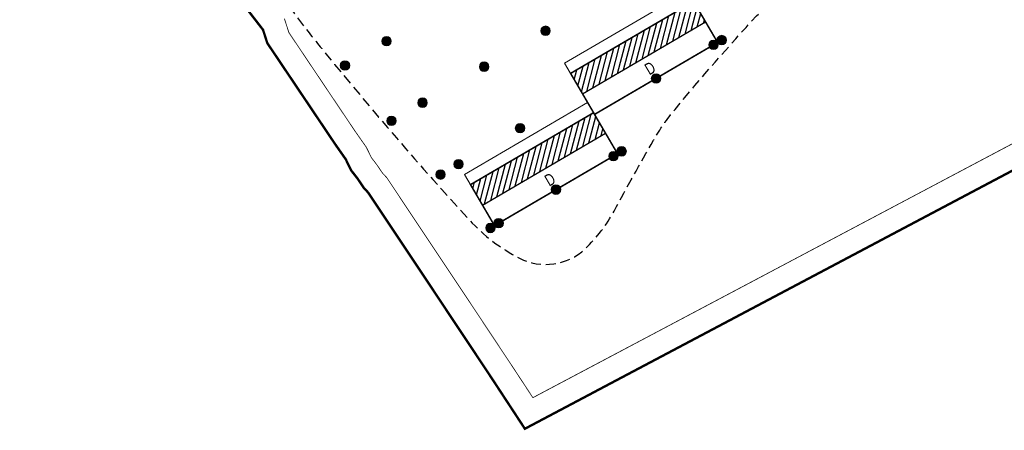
# Model space of a CAD drawing. Header units: millimetres. Extents: x -1402 to -179, y -280 to 6164.
# Tile 27 of 212: x -768 to -644, y 259 to 311. Entities that reach past the tile are written whole.
import ezdxf

# ---------------------------------------------------------------- set-up
doc = ezdxf.new("R2010")
doc.units = ezdxf.units.MM
for name, pattern in [('AJN-Limite', [1.25, 0.5, -0.25, 0, -0.25, 0, -0.25]), ('AJN-Projection', [0.375, 0.25, -0.125]), ('DASH', [0.35, 0.25, -0.1])]:
    doc.linetypes.add(name, pattern=pattern)
doc.layers.get('0').update_dxf_attribs({"linetype": 'CONTINUOUS'})
for name, color, linetype, lineweight in [('AJN-2-POT 120', 2, 'CONTINUOUS', 20), ('AJN-2-SBT-C', 2, 'CONTINUOUS', 20), ('AJN-7-500-A', 10, 'CONTINUOUS', 18), ('AJN-8-252-H', 252, 'CONTINUOUS', 20), ('GEO-1-LIM-V', 10, 'AJN-Limite', 25)]:
    doc.layers.add(name, color=color, linetype=linetype, lineweight=lineweight)
doc.layers.add('AJN-2-SBT-H', color=7, linetype='CONTINUOUS', true_color=0x6e6e6e)
doc.layers.add('AJN-9-SRF-MARINHORIZON-HOUSING DUPLEX', color=7, linetype='CONTINUOUS', true_color=0x96cd7e)
doc.layers.add('AJN-2-SBT-P', color=251, linetype='AJN-Projection')
doc.styles.get("Standard").update_dxf_attribs({"font": 'rs.shx', "bigfont": 'hztxt.shx'})

# ---------------------------------------------------------------- blocks, each defined once
blk = doc.blocks.new('1.20diam')
at = {"layer": 'AJN-2-SBT-H'}
h = blk.add_hatch(color=256, dxfattribs=at)
h.dxf.hatch_style = 1
edge = h.paths.add_edge_path()
edge.add_arc((0, 0), 0.6, 0, 360)
at = {"layer": 'AJN-2-POT 120', "linetype": 'Continuous'}
blk.add_circle((0, 0), 0.6, dxfattribs=at)
blk = doc.blocks.new('POT 2X1.2')
at = {"layer": 'AJN-2-POT 120', "linetype": 'Continuous', "rotation": 321.8181818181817}
for p in [(-0.6, 0), (0.6, 0)]:
    blk.add_blockref('1.20diam', p, dxfattribs=at)
blk = doc.blocks.new('A$C50935A05')
at = {"layer": 'AJN-9-SRF-MARINHORIZON-HOUSING DUPLEX'}
h = blk.add_hatch(dxfattribs=at)
h.set_pattern_fill('ANSI31', color=256, scale=0.2)
h.set_pattern_definition([(45, (447.2277, -1023.5639), (-0.4490128, 0.4490128), [])])
h.paths.add_polyline_path([(-18, 6), (-18, 3), (0, 3), (0, 6)])
at = {"layer": 'AJN-2-SBT-C', "const_width": 0.2, "flags": 128}
blk.add_lwpolyline([(-18, 6), (0, 6), (0, 0), (-18, 0)], close=True, dxfattribs=at)
at = {"layer": 'AJN-9-SRF-MARINHORIZON-HOUSING DUPLEX'}
blk.add_line((-18, 3), (0, 3), dxfattribs=at)
at = {"layer": 'AJN-7-500-A', "insert": (-9, 1.5), "char_height": 1.5, "attachment_point": 5, "rotation": 360}
blk.add_mtext_dynamic_manual_height_columns('{\\fSwis721 LtCn BT|b0|i0|c0|p34;D}', width=58.7581, gutter_width=35.69, heights=[0], dxfattribs=at)

msp = doc.modelspace()

# ---------------------------------------------------------------- linework, layer by layer
at = {"layer": 'AJN-2-SBT-P', "ltscale": 5, "flags": 128}
msp.add_lwpolyline([(-767.68, 372.15, -0.05122), (-760.71, 364.39, -0.089979), (-756.51, 355.4, 0.020604), (-755.41, 350.68, 0.064685), (-749.49, 336.69, 0.032866), (-732.17, 309.76, 0.002338), (-729.35, 306.26, 0.014455), (-711.2, 285.22, 0.089169), (-704.92, 280.43, 0.318444), (-696.59, 281.62, 0.07982), (-692.95, 286.38, -0.007477), (-687.97, 295.32, -0.04116), (-685.26, 299.22, -0.029933), (-663.96, 322.21, 0.113243), (-647.85, 344.99, -0.015783), (-646.06, 349.37, -0.024984), (-643.88, 353.56, 0.312878), (-612.43, 340.14, 0.06211), (-579.27, 351.39, -0.079043), (-540.42, 363.33, -0.009453), (-526.74, 364.46, 0.457383), (-521.79, 370.19), (-524.03, 385.52), (-524.82, 390.91, 0.038426), (-525.33, 393.16), (-534.45, 422.79, 0.224712), (-541.57, 430.57, -0.232808), (-548.55, 438.44, 0.106827), (-556.37, 455.45), (-560.77, 455.45, 0.142232), (-768.02, 395.28)], format="xyb", dxfattribs=at)
at = {"layer": 'AJN-8-252-H', "flags": 128}
msp.add_lwpolyline([(-673.94, 333.16), (-658.4, 342.25), (-654.62, 335.78), (-670.15, 326.69), (-667.25, 321.73), (-682.79, 312.64), (-679.88, 307.68), (-695.42, 298.59), (-692.52, 293.62), (-708.05, 284.54), (-711.84, 291.01), (-696.3, 300.1), (-699.21, 305.06), (-683.67, 314.15), (-686.57, 319.11), (-671.04, 328.2)], close=True, dxfattribs=at)
at = {"layer": 'GEO-1-LIM-V', "linetype": 'Continuous', "ltscale": 25, "const_width": 0.3}
msp.add_lwpolyline([(-739.57, 312.23), (-737.29, 309.28), (-736.75, 307.6), (-728.14, 294.77), (-726.84, 292.91), (-726.15, 291.5), (-725.38, 290.52), (-724.58, 289.33), (-724.03, 288.73), (-718.64, 280.65), (-713.67, 273.17), (-708.44, 265.3), (-704.22, 258.86), (-608.9, 309.37)], dxfattribs=at)
at = {"layer": 'GEO-1-LIM-V', "linetype": 'DASH', "ltscale": 5, "const_width": 0.1}
msp.add_lwpolyline([(-734.59, 310.69), (-734.02, 308.92), (-725.66, 296.46), (-724.24, 294.43), (-723.59, 293.1), (-722.96, 292.29), (-722.22, 291.2), (-721.66, 290.59), (-716.15, 282.31), (-711.17, 274.83), (-705.94, 266.95), (-703.21, 262.79), (-610.1, 312.13)], dxfattribs=at)

# ---------------------------------------------------------------- block references
at = {"rotation": 30.32562588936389}
for p in [(-679.88, 307.68), (-692.52, 293.62)]:
    msp.add_blockref('A$C50935A05', p, dxfattribs=at)
at = {"layer": 'AJN-2-POT 120', "linetype": 'Continuous', "rotation": 321.8181818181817}
for p in [(-701.61, 309.16), (-721.69, 307.84), (-726.94, 304.77), (-709.37, 304.62), (-687.65, 303.13), (-717.14, 300.07), (-721.07, 297.78), (-704.83, 296.85), (-712.6, 292.3), (-714.87, 290.98), (-700.29, 289.08)]:
    msp.add_blockref('1.20diam', p, dxfattribs=at)
at = {"layer": 'AJN-2-POT 120', "rotation": 30.32562588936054}
for p in [(-679.88, 307.68), (-692.52, 293.62), (-708.05, 284.54)]:
    msp.add_blockref('POT 2X1.2', p, dxfattribs=at)

doc.saveas('drawing.dxf')
